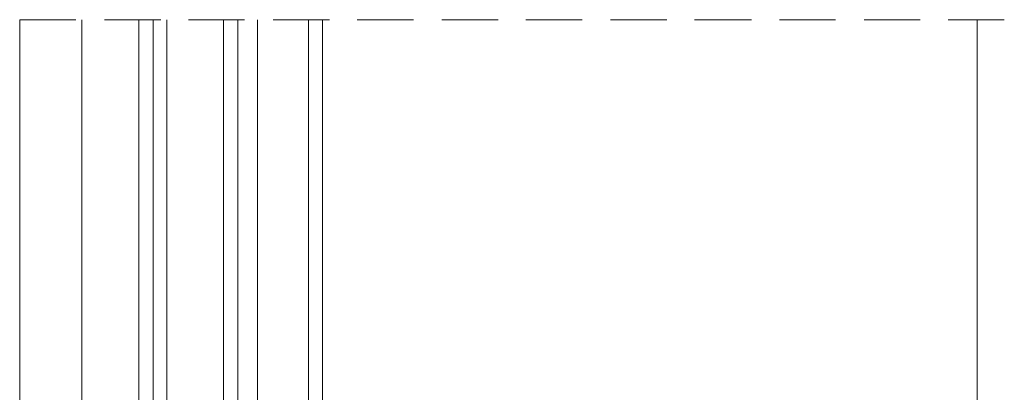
# Model space of a CAD drawing. Header units: inches. Extents: x 0 to 77643, y -44170 to 0.
# Tile 11 of 256: x 68911 to 68967, y -44008 to -43987. Entities that reach past the tile are written whole.
import ezdxf

# ---------------------------------------------------------------- set-up
doc = ezdxf.new("R2010")
doc.units = ezdxf.units.IN
doc.header["$MEASUREMENT"] = 0
doc.layers.get('0').update_dxf_attribs({"lineweight": 0})

msp = doc.modelspace()

# ---------------------------------------------------------------- linework, layer by layer
at = {"color": 7, "linetype": 'Continuous', "lineweight": 18}
for p, q in [((68911.11967, -43987.03162), (68914.29467, -43987.03162)), ((68915.90333, -43987.03162), (68919.07833, -43987.03162)), ((68920.64467, -43987.03162), (68923.81967, -43987.03162)), ((68925.42833, -43987.03162), (68928.60333, -43987.03162)), ((68930.16967, -43987.03162), (68933.34467, -43987.03162)), ((68934.95333, -43987.03162), (68938.12833, -43987.03162)), ((68939.69467, -43987.03162), (68942.86967, -43987.03162)), ((68944.47833, -43987.03162), (68947.65333, -43987.03162)), ((68949.21967, -43987.03162), (68952.437, -43987.03162)), ((68954.00333, -43987.03162), (68957.17833, -43987.03162)), ((68958.787, -43987.03162), (68961.962, -43987.03162)), ((68963.52833, -43987.03162), (68966.70333, -43987.03162)), ((68965.17367, -44034.02162), (68965.17367, -43987.03162))]:
    msp.add_line(p, q, dxfattribs=at)
at = {"color": 254, "linetype": 'Continuous', "lineweight": 18, "true_color": 0xdcdcdc}
for p, q in [((68911.11967, -43987.03162), (68911.11967, -44022.08362)), ((68914.63333, -43987.03162), (68914.63333, -44016.07229)), ((68917.85067, -43987.03162), (68917.85067, -44013.99796)), ((68924.53933, -44013.99796), (68924.53933, -43987.03162)), ((68927.418, -44017.72329), (68927.418, -43987.03162)), ((68928.22233, -44020.22096), (68928.22233, -43987.03162))]:
    msp.add_line(p, q, dxfattribs=at)
for points in [[(68919.417, -43987.03162), (68919.417, -44017.21529), (68918.655, -44017.21529), (68918.655, -43987.03162)], [(68923.43867, -43987.03162), (68923.43867, -44017.21529), (68922.63433, -44017.21529), (68922.63433, -43987.03162)]]:
    msp.add_lwpolyline(points, dxfattribs=at)

doc.saveas('drawing.dxf')
